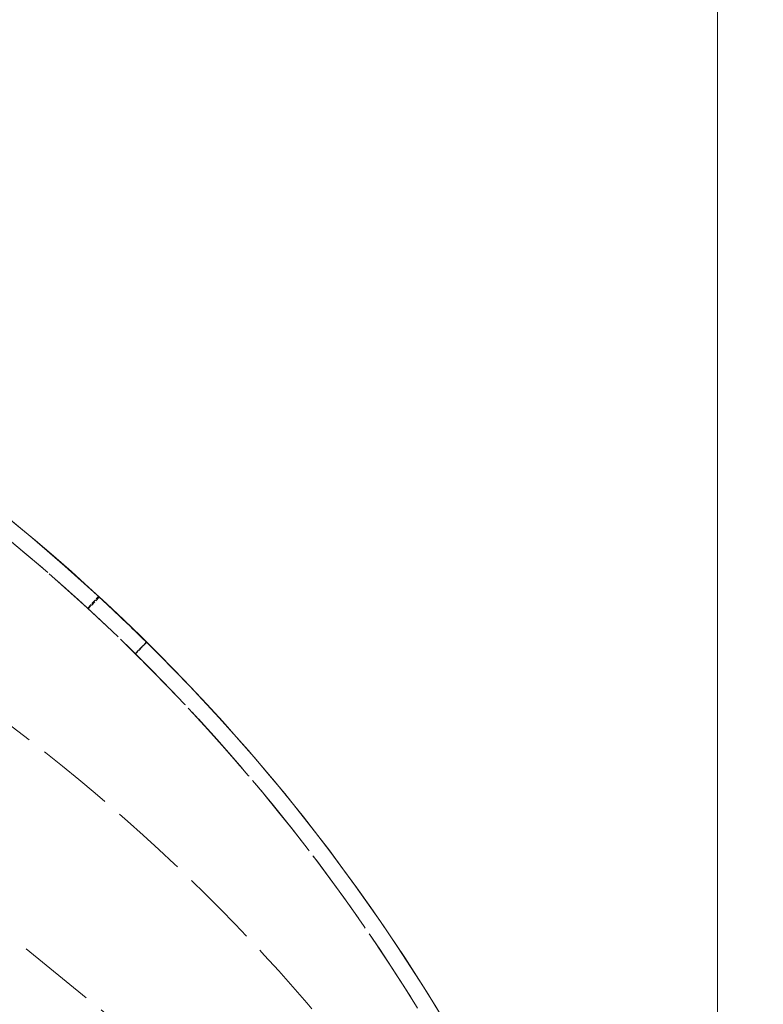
# Model space of a CAD drawing. Header units: millimetres. Extents: x 110 to 3135, y 110 to 2200.
# Tile 255 of 256: x 1546 to 1672, y 1567 to 1734. Entities that reach past the tile are written whole.
import ezdxf

# ---------------------------------------------------------------- set-up
doc = ezdxf.new("R2010")
doc.units = ezdxf.units.MM
doc.header["$LTSCALE"] = 11
doc.linetypes.add('DASHED', pattern=[0.2068, 0.1655, -0.0413])
for name, color, linetype, lineweight in [('Dimension (ISO)', 7, 'Continuous', 9), ('Hidden (ISO)', 7, 'DASHED', 9), ('Visible (ISO)', 7, 'Continuous', 18)]:
    doc.layers.add(name, color=color, linetype=linetype, lineweight=lineweight)
doc.styles.add('Note Text (ISO)', font='tahoma.ttf')
doc.dimstyles.new('Default (ISO)', dxfattribs={"dimscale": 11, "dimtxt": 2.5, "dimasz": 2.5, "dimexe": 1, "dimexo": 1, "dimgap": 0.762, "dimtad": 1, "dimrnd": 1e-08, "dimtxsty": 'Note Text (ISO)', "dimcen": 0.09, "dimdle": 10, "dimclrd": 256, "dimclre": 256, "dimclrt": 256, "dimazin": 2, "dimtfac": 1, "dimtmove": 0, "dimatfit": 3, "dimfxl": 0, "dimtolj": 1, "dimtzin": 0, "dimlwd": -1, "dimlwe": -1, "dimarcsym": 0})

# ---------------------------------------------------------------- blocks, each defined once
blk = doc.blocks.new('*D14')
at = {"layer": 'Defpoints', "color": 0}
for p in [(1363.1, 1893.68), (1363.1, 1610.53), (1996.6, 1378.26)]:
    blk.add_point(p, dxfattribs=at)
at = {"layer": 'Dimension (ISO)'}
for p, q in [((1363.1, 1621.53), (1363.1, 1904.68)), ((1996.6, 1389.26), (1996.6, 1904.68)), ((1969.1, 1893.68), (1390.6, 1893.68))]:
    blk.add_line(p, q, dxfattribs=at)
for points in [[(1390.6, 1898.27), (1390.6, 1889.1), (1363.1, 1893.68)], [(1969.1, 1898.27), (1969.1, 1889.1), (1996.6, 1893.68)]]:
    blk.add_solid(points, dxfattribs=at)
at = {"layer": 'Dimension (ISO)', "insert": (1655.14, 1930.71), "char_height": 27.5, "attachment_point": 1, "style": 'Note Text (ISO)'}
blk.add_mtext('\\A1; 320', dxfattribs=at)
blk = doc.blocks.new('*D15')
at = {"layer": 'Defpoints', "color": 0}
for p in [(1664.09, 1812.18), (1363.1, 1610.53), (1664.09, 1397.5)]:
    blk.add_point(p, dxfattribs=at)
at = {"layer": 'Dimension (ISO)'}
for p, q in [((1363.1, 1621.53), (1363.1, 1823.18)), ((1664.09, 1408.5), (1664.09, 1823.18)), ((1390.6, 1812.18), (1636.59, 1812.18))]:
    blk.add_line(p, q, dxfattribs=at)
for points in [[(1390.6, 1816.77), (1390.6, 1807.6), (1363.1, 1812.18)], [(1636.59, 1816.77), (1636.59, 1807.6), (1664.09, 1812.18)]]:
    blk.add_solid(points, dxfattribs=at)
at = {"layer": 'Dimension (ISO)', "insert": (1466.85, 1849.15), "char_height": 27.5, "attachment_point": 1, "style": 'Note Text (ISO)'}
blk.add_mtext('\\A1;164', dxfattribs=at)

msp = doc.modelspace()

# ---------------------------------------------------------------- linework, layer by layer
at = {"layer": 'Hidden (ISO)', "ltscale": 7.191057}
msp.add_line((1620.711, 1516.686), (1443.105, 1661.269), dxfattribs=at)
at = {"layer": 'Hidden (ISO)', "ltscale": 0.475844}
for p, q in [((1557.539, 1634.189), (1559.402, 1636.212)), ((1559.519, 1636.103), (1557.621, 1634.113)), ((1565.582, 1626.522), (1567.48, 1628.512)), ((1567.545, 1628.448), (1565.613, 1626.491))]:
    msp.add_line(p, q, dxfattribs=at)
at = {"layer": 'Hidden (ISO)', "ltscale": 1.903676}
msp.add_line((1567.48, 1628.512), (1559.519, 1636.103), dxfattribs=at)
at = {"layer": 'Hidden (ISO)', "ltscale": 7.188023}
msp.add_arc((1339.59, 1397.501), 321.75, 0, 84.44127, dxfattribs=at)
at = {"layer": 'Hidden (ISO)', "ltscale": 7.03456}
msp.add_arc((1339.573, 1397.54), 321.75, 23.53471, 69.12835, dxfattribs=at)
at = {"layer": 'Hidden (ISO)', "ltscale": 7.108645}
msp.add_arc((1339.573, 1397.54), 321.75, 23.05454, 69.12835, dxfattribs=at)
at = {"layer": 'Hidden (ISO)', "ltscale": 7.266844}
msp.add_arc((1351.605, 1357.984), 320.833, 31.6724, 73.00191, dxfattribs=at)
at = {"layer": 'Visible (ISO)'}
for centre, start, end in [((1339.59, 1397.501), 0, 84.48852), ((1339.573, 1397.54), 23.53471, 69.12835)]:
    msp.add_arc(centre, 324.5, start, end, dxfattribs=at)

# ---------------------------------------------------------------- dimensions: what is measured, and where the dimension line sits
at = {"layer": 'Dimension (ISO)'}
dim = msp.add_linear_dim(base=(1363.102, 1893.684), p1=(1996.598, 1378.258), p2=(1363.102, 1610.532), angle=180, text=' 320', dimstyle='Default (ISO)', override={"dimdec": 2, "dimlfac": 0.545455, "dimtp": 0, "dimtm": 0, "dimtdec": 2, "dimtofl": 0, "dimatfit": 1}, dxfattribs=at)
dim.commit()
dim.dimension.update_dxf_attribs({"geometry": '*D14', "text_midpoint": (1691.252, 1893.684), "dimtype": 160})
dim = msp.add_linear_dim(base=(1664.09, 1812.183), p1=(1363.102, 1610.532), p2=(1664.09, 1397.501), angle=180, dimstyle='Default (ISO)', override={"dimdec": 0, "dimlfac": 0.545455, "dimtp": 0, "dimtm": 0, "dimtdec": 0, "dimtofl": 0, "dimatfit": 1}, dxfattribs=at)
dim.commit()
dim.dimension.update_dxf_attribs({"geometry": '*D15', "text_midpoint": (1495.263, 1812.183), "dimtype": 160})

doc.saveas('drawing.dxf')
